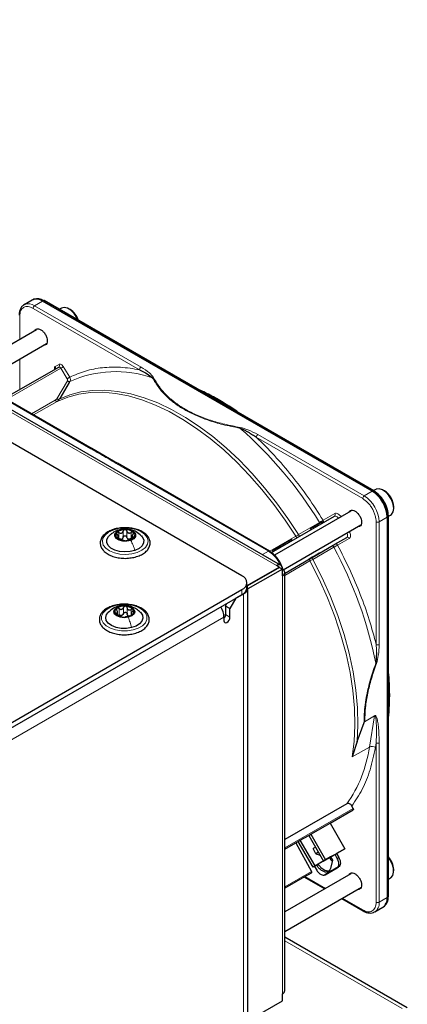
# Paper-space layout 'Blatt2' of a CAD drawing. Header units: millimetres. Extents: x 5 to 418, y 2 to 292.
# Tile 76 of 77: x 305 to 324, y 209 to 256. Entities that reach past the tile are written whole.
import ezdxf

# ---------------------------------------------------------------- set-up
doc = ezdxf.new("R2010")
doc.units = ezdxf.units.MM

psp = doc.layouts.new('Blatt2')

# ---------------------------------------------------------------- linework, layer by layer
at = {"color": 7, "linetype": 'Continuous', "lineweight": 25}
for p, q in [((315.744, 229.623), (270.206, 255.912)), ((317.57, 230.125), (282.073, 250.617)), ((305.826, 242.654), (305.45, 242.437)), ((305.913, 242.695), (305.858, 242.671)), ((321.897, 233.616), (306.326, 242.605)), ((321.975, 233.642), (306.405, 242.631)), ((305.45, 242.437), (305.467, 242.446)), ((307.22, 242.279), (307.116, 242.22)), ((307.626, 242.212), (307.57, 242.245)), ((306.04, 241.252), (302.483, 239.198)), ((303.283, 238.737), (306.516, 240.603)), ((308.662, 235.631), (301.475, 239.78)), ((304.532, 238.015), (307.087, 239.49)), ((307.586, 238.754), (307.134, 238)), ((309.865, 234.936), (308.655, 235.635)), ((317.046, 230.791), (309.858, 234.941)), ((322.069, 233.707), (321.965, 233.648)), ((322.475, 233.64), (322.419, 233.672)), ((322.914, 232.815), (322.914, 232.881)), ((317.143, 230.725), (320.114, 232.44)), ((320.889, 232.68), (317.286, 230.6)), ((322.604, 232.392), (322.604, 214.411)), ((322.663, 232.448), (322.656, 232.562)), ((322.665, 232.435), (322.769, 232.495)), ((322.665, 214.466), (322.665, 232.446)), ((317.696, 229.912), (321.365, 232.031)), ((319.094, 231.921), (318.98, 231.855)), ((319.01, 231.803), (318.98, 231.855)), ((319.188, 231.975), (319.094, 231.921)), ((319.094, 231.921), (319.124, 231.869)), ((319.291, 232.034), (319.188, 231.975)), ((319.218, 231.923), (319.188, 231.975)), ((319.559, 232.12), (319.529, 232.172)), ((309.904, 231.371), (309.904, 231.475)), ((310.552, 231.492), (310.552, 231.374)), ((318.086, 231.338), (317.988, 231.282)), ((318.116, 231.286), (318.086, 231.338)), ((320.141, 231.116), (320.694, 231.435)), ((317.32, 230.827), (317.29, 230.879)), ((317.441, 230.966), (317.411, 230.949)), ((317.441, 230.897), (317.411, 230.949)), ((317.47, 230.983), (317.441, 230.966)), ((317.471, 230.914), (317.441, 230.966)), ((317.485, 230.992), (317.469, 231.021)), ((317.52, 231.012), (317.47, 230.983)), ((317.5, 230.931), (317.47, 230.983)), ((317.767, 231.155), (317.52, 231.012)), ((317.55, 230.96), (317.52, 231.012)), ((317.917, 231.241), (317.767, 231.155)), ((317.797, 231.103), (317.767, 231.155)), ((317.988, 231.282), (317.917, 231.241)), ((317.947, 231.189), (317.917, 231.241)), ((318.018, 231.23), (317.988, 231.282)), ((319.061, 230.492), (320.053, 231.066)), ((317.168, 230.847), (317.215, 230.767)), ((317.783, 229.755), (318.961, 230.435)), ((315.993, 229.163), (317.497, 230.032)), ((317.511, 230.023), (315.999, 229.15)), ((317.653, 229.942), (316.019, 228.999)), ((317.497, 230.032), (317.37, 230.105)), ((317.497, 230.015), (317.497, 230.032)), ((317.511, 230.023), (317.653, 229.942)), ((317.653, 229.615), (317.653, 229.942)), ((317.77, 210.018), (317.77, 229.778)), ((315.978, 229.052), (315.978, 229.297)), ((316.019, 181.693), (316.019, 229.052)), ((298.009, 218.733), (315.744, 228.97)), ((298.009, 218.488), (315.744, 228.725)), ((315.461, 228.562), (315.178, 228.072)), ((315.814, 228.766), (315.461, 228.562)), ((314.966, 228.195), (315.037, 228.317)), ((315.178, 228.072), (314.966, 228.195)), ((314.966, 228.195), (314.966, 227.786)), ((309.866, 227.767), (309.866, 227.903)), ((310.506, 227.832), (310.506, 227.747)), ((314.895, 227.664), (314.895, 227.501)), ((315.178, 227.664), (315.178, 228.072)), ((322.102, 225.997), (322.065, 225.487)), ((321.182, 221.787), (321.515, 222.681)), ((321.549, 222.741), (321.536, 222.72)), ((321.182, 221.787), (320.956, 221.057)), ((320.698, 218.84), (317.77, 217.15)), ((319.91, 217.934), (320.996, 218.561)), ((320.998, 218.628), (320.939, 218.738)), ((319.005, 217.411), (319.91, 217.934)), ((319.91, 217.934), (320.598, 216.714)), ((318.9, 217.351), (319.005, 217.411)), ((319.005, 217.411), (319.692, 216.192)), ((317.77, 216.698), (318.285, 216.995)), ((318.285, 216.995), (318.395, 217.059)), ((318.285, 216.995), (319.029, 215.644)), ((318.395, 217.059), (318.5, 217.12)), ((319.107, 215.854), (318.395, 217.059)), ((318.5, 217.12), (318.9, 217.351)), ((319.2, 215.907), (318.5, 217.12)), ((318.9, 217.351), (319.6, 216.138)), ((319.22, 216.796), (319.103, 216.729)), ((319.243, 216.486), (319.103, 216.729)), ((319.36, 216.554), (319.243, 216.486)), ((319.243, 216.486), (319.443, 216.41)), ((319.6, 216.138), (320.222, 216.497)), ((319.692, 216.192), (320.598, 216.714)), ((320.222, 216.497), (319.822, 216.266)), ((320.142, 216.451), (319.936, 216.332)), ((320.142, 216.451), (320.218, 216.495)), ((320.248, 216.257), (320.142, 216.451)), ((320.598, 216.714), (320.218, 216.495)), ((320.218, 216.495), (320.323, 216.301)), ((319.936, 216.332), (319.107, 215.854)), ((319.822, 216.266), (319.2, 215.907)), ((319.692, 216.192), (319.6, 216.138)), ((319.822, 216.266), (319.822, 216.266)), ((320.027, 216.18), (319.923, 215.786)), ((319.936, 216.332), (320.027, 216.18)), ((320.889, 215.533), (317.77, 213.732)), ((318.914, 215.511), (317.77, 214.851)), ((318.914, 215.511), (319.028, 215.577)), ((319.2, 215.907), (319.107, 215.854)), ((319.165, 215.887), (319.283, 215.7)), ((319.674, 215.488), (320.24, 215.815)), ((319.747, 215.53), (319.674, 215.488)), ((320.313, 215.857), (319.747, 215.53)), ((320.24, 215.815), (320.313, 215.857)), ((322.914, 215.668), (322.914, 215.733)), ((318.694, 215.384), (319.663, 214.825)), ((322.665, 215.288), (322.769, 215.347)), ((317.77, 212.808), (321.289, 214.84)), ((321.294, 214.842), (321.365, 214.883)), ((320.463, 214.363), (321.471, 213.781)), ((321.469, 213.782), (321.471, 213.781)), ((322.021, 213.736), (322.397, 213.953)), ((322.427, 213.973), (322.475, 214.008)), ((323.557, 209.194), (317.77, 212.535)), ((316.019, 208.585), (317.653, 209.528)), ((317.653, 209.528), (317.653, 209.855))]:
    psp.add_line(p, q, dxfattribs=at)
at = {"color": 7, "linetype": 'Continuous', "lineweight": 18}
for p, q in [((317.37, 230.105), (281.873, 250.597)), ((305.95, 242.388), (306.326, 242.605)), ((306.326, 242.605), (306.378, 242.63)), ((306.378, 242.63), (321.949, 233.641)), ((310.906, 239.363), (305.88, 242.265)), ((310.977, 239.486), (305.95, 242.388)), ((305.243, 241.898), (305.243, 240.792)), ((301.425, 239.775), (308.612, 235.626)), ((305.243, 239.868), (305.243, 238.426)), ((307.184, 239.437), (304.627, 237.961)), ((306.922, 239.511), (307.107, 239.618)), ((307.492, 238.939), (307.184, 239.437)), ((307.302, 239.511), (307.61, 239.014)), ((306.994, 237.996), (307.498, 238.837)), ((307.618, 238.807), (307.586, 238.754)), ((305.806, 237.28), (306.921, 237.924)), ((307.017, 237.87), (305.9, 237.225)), ((307.134, 238), (307.114, 237.966)), ((321.45, 233.277), (316.423, 236.179)), ((321.521, 233.399), (316.494, 236.301)), ((309.808, 234.936), (316.995, 230.787)), ((321.897, 233.616), (321.521, 233.399)), ((321.949, 233.641), (321.897, 233.616)), ((319.582, 232.248), (320.135, 232.567)), ((322.604, 232.392), (322.228, 232.174)), ((322.651, 232.424), (322.604, 232.392)), ((322.645, 232.539), (322.651, 232.424)), ((322.651, 232.424), (322.651, 214.444)), ((318.416, 231.569), (319.409, 232.143)), ((319.321, 231.982), (319.291, 232.034)), ((319.444, 232.053), (319.414, 232.105)), ((322.086, 226.37), (322.086, 232.174)), ((322.228, 232.174), (322.228, 226.37)), ((309.858, 231.396), (309.858, 231.441)), ((309.877, 231.768), (309.968, 231.785)), ((309.934, 231.377), (309.934, 231.663)), ((310.129, 231.447), (310.129, 231.732)), ((310.304, 231.45), (310.304, 231.735)), ((310.506, 231.387), (310.506, 231.673)), ((310.605, 231.408), (310.605, 231.455)), ((317.055, 230.783), (318.284, 231.492)), ((320.694, 231.435), (317.77, 229.747)), ((320.815, 231.39), (320.262, 231.07)), ((317.336, 230.836), (317.306, 230.888)), ((317.394, 230.87), (317.364, 230.922)), ((320.084, 230.974), (319.091, 230.4)), ((316.995, 230.787), (316.709, 230.622)), ((317.235, 230.778), (317.205, 230.83)), ((318.959, 230.325), (317.77, 229.638)), ((317.653, 209.855), (317.653, 229.615)), ((315.744, 228.725), (315.744, 228.97)), ((315.81, 228.769), (315.814, 228.766)), ((315.814, 228.766), (315.814, 181.407)), ((309.946, 228.182), (309.995, 228.189)), ((310.148, 227.836), (310.148, 228.122)), ((310.321, 227.823), (310.321, 228.109)), ((314.895, 227.664), (298.009, 217.916)), ((309.801, 227.82), (309.801, 227.86)), ((309.936, 227.785), (309.936, 228.071)), ((310.504, 227.743), (310.504, 228.029)), ((310.542, 227.767), (310.542, 227.804)), ((314.966, 227.786), (315.178, 227.664)), ((321.536, 222.72), (322.015, 222.997)), ((321.549, 222.741), (322.016, 223.01)), ((322.015, 222.997), (321.768, 221.526)), ((322.016, 223.01), (322.015, 222.997)), ((322.086, 221.722), (322.049, 221.499)), ((322.086, 214.194), (322.086, 221.722)), ((322.228, 214.194), (322.228, 221.722)), ((321.768, 221.526), (320.956, 221.057)), ((320.998, 218.628), (317.77, 216.764)), ((320.996, 218.561), (317.77, 216.699)), ((320.248, 216.257), (320.323, 216.301)), ((317.77, 214.918), (319.029, 215.644)), ((317.77, 214.851), (319.028, 215.577)), ((318.723, 215.401), (319.692, 214.841)), ((320.492, 214.38), (321.45, 213.827)), ((322.228, 214.194), (322.604, 214.411)), ((322.604, 214.411), (322.651, 214.444)), ((323.313, 209.173), (317.77, 212.373))]:
    psp.add_line(p, q, dxfattribs=at)
at = {"color": 7, "linetype": 'Continuous', "lineweight": 25, "flags": 128}
for points in [[(307.999, 241.71), (307.941, 241.837), (307.814, 242.029), (307.661, 242.182), (307.498, 242.28), (307.343, 242.312), (307.22, 242.279)], [(322.769, 232.495), (322.807, 232.522), (322.886, 232.642), (322.914, 232.811), (322.888, 233.012), (322.812, 233.222), (322.692, 233.419), (322.544, 233.582), (322.381, 233.692), (322.223, 233.739), (322.086, 233.716), (322.069, 233.707)], [(322.665, 232.448), (322.665, 232.448), (322.665, 232.446)], [(309.968, 231.785), (310.149, 231.824), (310.342, 231.82), (310.517, 231.774), (310.649, 231.693), (310.717, 231.588), (310.71, 231.477), (310.63, 231.375), (310.489, 231.299)], [(310.691, 230.824), (310.462, 230.767), (310.213, 230.748), (309.966, 230.771), (309.74, 230.834), (309.554, 230.93), (309.422, 231.053), (309.355, 231.193), (309.359, 231.337), (309.434, 231.475), (309.474, 231.518)], [(310.489, 231.299), (310.308, 231.26), (310.115, 231.264), (309.939, 231.31), (309.807, 231.392), (309.74, 231.496), (309.746, 231.608), (309.826, 231.709), (309.968, 231.785)], [(310.996, 231.505), (311.035, 231.46), (311.101, 231.32), (311.097, 231.176), (311.022, 231.038), (310.883, 230.917), (310.691, 230.824)], [(310.376, 227.662), (310.187, 227.64), (309.997, 227.661), (309.837, 227.723), (309.729, 227.815), (309.691, 227.925), (309.728, 228.034), (309.835, 228.127), (309.995, 228.189)], [(309.995, 228.189), (310.185, 228.211), (310.374, 228.19), (310.535, 228.128), (310.643, 228.035), (310.681, 227.926), (310.644, 227.817), (310.537, 227.724), (310.376, 227.662)], [(310.525, 227.171), (310.282, 227.135), (310.032, 227.139), (309.794, 227.185), (309.588, 227.267), (309.43, 227.379), (309.334, 227.513), (309.306, 227.657), (309.35, 227.799), (309.423, 227.892)], [(310.944, 227.898), (311.038, 227.766), (311.065, 227.623), (311.021, 227.48), (310.91, 227.351), (310.74, 227.245), (310.525, 227.171)], [(314.895, 227.501), (314.906, 227.444), (314.937, 227.409), (314.982, 227.4), (315.037, 227.419), (315.091, 227.463), (315.137, 227.525), (315.167, 227.595), (315.178, 227.664)], [(319.895, 215.683), (319.813, 215.658), (319.668, 215.685), (319.515, 215.785), (319.377, 215.943), (319.346, 215.992)], [(322.769, 215.347), (322.774, 215.351), (322.867, 215.452), (322.911, 215.607), (322.902, 215.801), (322.84, 216.01), (322.733, 216.214), (322.665, 216.307)]]:
    psp.add_lwpolyline(points, dxfattribs=at)
at = {"color": 7, "linetype": 'Continuous', "lineweight": 18, "flags": 128}
for points in [[(307.184, 239.437), (307.173, 239.452), (307.161, 239.466), (307.148, 239.477), (307.135, 239.486), (307.121, 239.492), (307.109, 239.495), (307.097, 239.494), (307.087, 239.49)], [(307.114, 237.966), (307.609, 238.171), (308.135, 238.312), (308.69, 238.388), (309.27, 238.398), (309.871, 238.343), (310.491, 238.223), (311.124, 238.039), (311.767, 237.792), (312.417, 237.482), (313.07, 237.113), (313.721, 236.686), (314.366, 236.204), (315.002, 235.67), (315.626, 235.087), (316.232, 234.458), (316.817, 233.788), (317.379, 233.08), (317.913, 232.339), (318.416, 231.569)], [(318.284, 231.492), (317.782, 232.26), (317.25, 232.999), (316.69, 233.704), (316.106, 234.372), (315.502, 234.999), (314.881, 235.58), (314.247, 236.113), (313.603, 236.593), (312.954, 237.019), (312.304, 237.387), (311.656, 237.695), (311.014, 237.942), (310.383, 238.126), (309.766, 238.245), (309.166, 238.3), (308.588, 238.29), (308.035, 238.214), (307.51, 238.074), (307.017, 237.87)], [(320.303, 232.342), (320.287, 232.364), (320.263, 232.392), (320.237, 232.415), (320.21, 232.432), (320.184, 232.444), (320.158, 232.449), (320.135, 232.448), (320.114, 232.44)], [(309.66, 231.786), (309.917, 231.853), (310.195, 231.88), (310.476, 231.863), (310.739, 231.806), (310.968, 231.711), (311.147, 231.585), (311.262, 231.436), (311.308, 231.275), (311.28, 231.114), (311.18, 230.961), (311.015, 230.829), (310.797, 230.726), (310.54, 230.659), (310.261, 230.633), (309.981, 230.649), (309.717, 230.707), (309.488, 230.802), (309.31, 230.928), (309.194, 231.077), (309.149, 231.237), (309.177, 231.399), (309.277, 231.551), (309.441, 231.683), (309.66, 231.786)], [(320.694, 231.435), (320.711, 231.449), (320.724, 231.469), (320.732, 231.494), (320.735, 231.523), (320.734, 231.555), (320.727, 231.589), (320.715, 231.623), (320.703, 231.649)], [(320.956, 221.057), (321.047, 221.79), (321.083, 222.562), (321.062, 223.367), (320.984, 224.2), (320.851, 225.056), (320.663, 225.927), (320.422, 226.809), (320.129, 227.696), (319.785, 228.582), (319.394, 229.46), (318.959, 230.325)], [(319.091, 230.4), (319.531, 229.527), (319.926, 228.64), (320.272, 227.745), (320.567, 226.85), (320.809, 225.959), (320.997, 225.079), (321.129, 224.216), (321.204, 223.376), (321.222, 222.565), (321.182, 221.787)], [(309.77, 228.215), (310.042, 228.258), (310.324, 228.258), (310.597, 228.216), (310.841, 228.135), (311.041, 228.02), (311.183, 227.88), (311.256, 227.723), (311.257, 227.56), (311.185, 227.402), (311.044, 227.261), (310.845, 227.146), (310.602, 227.064), (310.329, 227.022), (310.047, 227.021), (309.775, 227.063), (309.53, 227.144), (309.331, 227.259), (309.189, 227.4), (309.115, 227.557), (309.115, 227.72), (309.187, 227.877), (309.327, 228.018), (309.526, 228.133), (309.77, 228.215)]]:
    psp.add_lwpolyline(points, dxfattribs=at)
at = {"color": 7, "linetype": 'Continuous', "lineweight": 25}
for centre, radius, start, end in [((306.034, 242.196), 0.503, 54.3824, 114.3071), ((306.082, 242.209), 0.514, 54.844, 109.1737), ((306.392, 242.606), 0.0279, 64.1059, 120.3461), ((307.097, 241.397), 0.972, 17.9984, 57.0027), ((321.069, 232.322), 1.537, 2.6055, 57.3945), ((321.108, 232.339), 1.55, 7.4229, 57.1417), ((321.959, 233.619), 0.0281, 357.4371, 55.9531), ((321.977, 232.846), 0.937, 2.1074, 57.8873), ((310.194, 231.254), 0.548, 87.8913, 131.4412), ((310.251, 231.22), 0.583, 51.9083, 93.6399), ((309.952, 231.541), 0.173, 134.1863, 231.9102), ((310.205, 231.864), 0.583, 231.9083, 273.6399), ((309.99, 231.546), 0.199, 281.5369, 297.7956), ((310.262, 231.83), 0.548, 267.8913, 311.4412), ((310.445, 231.567), 0.213, 244.9839, 260.5643), ((310.504, 231.543), 0.173, 314.1863, 51.9102), ((317.48, 229.97), 0.175, 350.786, 129.2033), ((317.591, 229.778), 0.175, 290.7834, 69.2166), ((315.62, 229.297), 0.349, 290.7834, 69.2166), ((315.578, 229.092), 0.402, 294.3747, 354.3052), ((315.709, 229.05), 0.302, 290.3079, 27.3737), ((309.916, 227.928), 0.178, 119.6383, 215.1305), ((310.176, 227.553), 0.634, 83.846, 123.2267), ((310.241, 227.693), 0.49, 42.6923, 89.7353), ((313.874, 227.626), 1.021, 2.1236, 30.9778), ((310.13, 228.157), 0.49, 222.6923, 269.7353), ((310.006, 227.98), 0.232, 276.183, 290.8897), ((310.196, 228.298), 0.634, 263.846, 303.2267), ((310.455, 227.893), 0.178, 237.4296, 254.998), ((310.455, 227.923), 0.178, 299.6383, 35.1305), ((314.656, 227.802), 0.311, 320.4485, 357.1401), ((321.947, 215.684), 0.968, 2.9061, 42.0997), ((322.128, 214.351), 0.48, 304.0564, 7.2558), ((322.139, 214.398), 0.514, 310.8243, 5.1593), ((322.637, 214.468), 0.0279, 299.6454, 355.8931), ((317.57, 210.038), 0.201, 294.3747, 354.3052)]:
    psp.add_arc(centre, radius, start, end, dxfattribs=at)
at = {"color": 7, "linetype": 'Continuous', "lineweight": 18}
for centre, radius, start, end in [((305.655, 241.971), 0.511, 54.6299, 111.5164), ((306.033, 242.258), 0.154, 122.6055, 177.3945), ((306.846, 239.457), 0.0926, 307.8335, 35.0766), ((307.032, 239.564), 0.0922, 306.3512, 35.1851), ((306.261, 241.036), 1.846, 299.9888, 304.3156), ((309.793, 234.006), 5.271, 70.957, 114.3749), ((311.06, 239.356), 0.154, 122.6055, 177.3945), ((302.931, 222.06), 19.319, 31.4621, 48.8282), ((316.577, 236.172), 0.154, 122.6055, 177.3945), ((321.604, 233.27), 0.154, 122.6055, 177.3945), ((320.693, 232.105), 1.537, 2.6055, 57.3945), ((321.963, 233.617), 0.0279, 64.1059, 120.3461), ((320.059, 232.514), 0.0922, 306.3512, 35.1851), ((322.637, 232.448), 0.0279, 299.6454, 355.8931), ((322.157, 232.311), 0.154, 242.6097, 297.3903), ((320.731, 231.351), 0.0922, 24.8163, 113.6431), ((303.111, 221.743), 19.32, 11.1727, 28.5377), ((315.656, 222.405), 6.175, 324.7369, 351.8127), ((321.887, 221.284), 0.269, 52.8719, 116.0918), ((321.741, 214.14), 0.49, 303.8713, 6.4024), ((322.157, 214.331), 0.154, 242.6097, 297.3903), ((321.501, 213.822), 0.0509, 174.5815, 232.0182)]:
    psp.add_arc(centre, radius, start, end, dxfattribs=at)
at = {"color": 7, "linetype": 'Continuous', "lineweight": 25}
for points, knots in [([(305.473, 242.443), (305.443, 242.428), (305.369, 242.39), (305.286, 242.278), (305.232, 242.133), (305.211, 242.016), (305.215, 241.948), (305.216, 241.938)], [0, 0, 0, 0, 0.178353, 0.449155, 0.712576, 0.95398, 1, 1, 1, 1]), ([(305.965, 241.209), (305.983, 241.235), (306.02, 241.29), (306.121, 241.309), (306.201, 241.274), (306.24, 241.257)], [0, 0, 0, 0, 0.314168, 0.657084, 1, 1, 1, 1]), ([(306.24, 241.257), (306.28, 241.229), (306.36, 241.172), (306.461, 241.033), (306.528, 240.878), (306.552, 240.725), (306.528, 240.602), (306.464, 240.523), (306.397, 240.518), (306.365, 240.516)], [0, 0, 0, 0, 0.1445731, 0.2891463, 0.4337194, 0.5782925, 0.7228657, 0.8674388, 1, 1, 1, 1]), ([(306.912, 239.393), (306.912, 239.393), (306.912, 239.392), (306.906, 239.385), (306.903, 239.384), (306.902, 239.384)], [0, 0, 0, 0, 0.337931, 0.908636, 1, 1, 1, 1]), ([(310.906, 239.363), (311.031, 239.303), (311.26, 239.193), (311.434, 239.052), (311.513, 238.989)], [0, 0, 0, 0, 0.546487, 1, 1, 1, 1]), ([(315.636, 237.301), (315.45, 237.431), (315.064, 237.701), (314.472, 238.044), (314.019, 238.284), (313.771, 238.386), (313.724, 238.405)], [0, 0, 0, 0, 0.2925589, 0.6089959, 0.9255328, 1, 1, 1, 1]), ([(307.017, 237.87), (307.035, 237.882), (307.074, 237.908), (307.1, 237.946), (307.114, 237.966)], [0, 0, 0, 0, 0.495823, 1, 1, 1, 1]), ([(315.648, 236.601), (315.687, 236.587), (315.765, 236.559), (315.889, 236.5), (316.017, 236.431), (316.141, 236.36), (316.276, 236.278), (316.366, 236.217), (316.423, 236.179)], [0, 0, 0, 0, 0.131707, 0.266427, 0.45503, 0.620819, 0.756483, 1, 1, 1, 1]), ([(322.464, 233.127), (322.419, 233.199), (322.355, 233.299), (322.245, 233.426), (322.148, 233.521), (322.052, 233.598), (321.993, 233.629), (321.975, 233.639)], [0, 0, 0, 0, 0.3320553, 0.4650309, 0.6820186, 0.9011252, 1, 1, 1, 1]), ([(321.987, 233.615), (322.07, 233.556), (322.198, 233.467), (322.352, 233.283), (322.458, 233.124), (322.543, 232.952), (322.614, 232.763), (322.626, 232.642), (322.632, 232.575)], [0, 0, 0, 0, 0.260513, 0.400752, 0.543967, 0.687182, 0.82742, 1, 1, 1, 1]), ([(320.814, 232.636), (320.832, 232.663), (320.869, 232.718), (320.971, 232.737), (321.05, 232.702), (321.089, 232.685)], [0, 0, 0, 0, 0.314168, 0.657084, 1, 1, 1, 1]), ([(322.656, 232.562), (322.656, 232.572), (322.654, 232.629), (322.628, 232.733), (322.585, 232.876), (322.53, 233.007), (322.483, 233.091), (322.464, 233.127)], [0, 0, 0, 0, 0.057456, 0.318799, 0.541248, 0.806265, 1, 1, 1, 1]), ([(321.089, 232.685), (321.129, 232.656), (321.209, 232.6), (321.31, 232.46), (321.378, 232.305), (321.401, 232.153), (321.377, 232.03), (321.313, 231.95), (321.246, 231.946), (321.214, 231.944)], [0, 0, 0, 0, 0.144573, 0.289146, 0.433719, 0.578293, 0.722866, 0.867439, 1, 1, 1, 1]), ([(309.654, 231.803), (309.604, 231.787), (309.472, 231.743), (309.3, 231.635), (309.149, 231.489), (309.059, 231.318), (309.038, 231.139), (309.085, 230.969), (309.164, 230.849), (309.226, 230.789), (309.242, 230.773)], [0, 0, 0, 0, 0.092156, 0.240541, 0.390001, 0.537835, 0.679671, 0.816266, 0.952757, 1, 1, 1, 1]), ([(310.329, 230.455), (310.411, 230.462), (310.584, 230.476), (310.829, 230.543), (311.052, 230.643), (311.231, 230.776), (311.356, 230.935), (311.416, 231.111), (311.405, 231.289), (311.332, 231.452), (311.204, 231.597), (311.026, 231.72), (310.802, 231.816), (310.547, 231.878), (310.275, 231.904), (310.002, 231.89), (309.789, 231.855), (309.683, 231.815), (309.654, 231.803)], [0, 0, 0, 0, 0.0600192, 0.126308, 0.1929691, 0.2601528, 0.3274784, 0.3931551, 0.4558099, 0.5171581, 0.5795437, 0.6443265, 0.7104746, 0.7767352, 0.8428468, 0.9089171, 0.975106, 1, 1, 1, 1]), ([(310.316, 231.82), (310.291, 231.825), (310.203, 231.841), (310.049, 231.822), (309.933, 231.789), (309.874, 231.772)], [0, 0, 0, 0, 0.172328, 0.584995, 1, 1, 1, 1]), ([(310.214, 231.802), (310.204, 231.801), (310.183, 231.798), (310.156, 231.782), (310.137, 231.76), (310.132, 231.741), (310.129, 231.732)], [0, 0, 0, 0, 0.250033, 0.499632, 0.749228, 1, 1, 1, 1]), ([(310.304, 231.735), (310.301, 231.744), (310.294, 231.762), (310.274, 231.784), (310.246, 231.799), (310.225, 231.801), (310.214, 231.802)], [0, 0, 0, 0, 0.249815, 0.499908, 0.75012, 1, 1, 1, 1]), ([(310.997, 231.504), (310.916, 231.573), (310.78, 231.691), (310.563, 231.79), (310.437, 231.804), (310.384, 231.81)], [0, 0, 0, 0, 0.456346, 0.770031, 1, 1, 1, 1]), ([(319.414, 232.105), (319.394, 232.094), (319.357, 232.072), (319.313, 232.047), (319.291, 232.034)], [0, 0, 0, 0, 0.520139, 1, 1, 1, 1]), ([(319.529, 232.172), (319.528, 232.171), (319.526, 232.17), (319.502, 232.156), (319.465, 232.135), (319.432, 232.115), (319.414, 232.105)], [0, 0, 0, 0, 0.2389, 0.474476, 0.723416, 1, 1, 1, 1]), ([(309.876, 231.773), (309.845, 231.761), (309.779, 231.735), (309.675, 231.678), (309.566, 231.604), (309.5, 231.542), (309.466, 231.51)], [0, 0, 0, 0, 0.215439, 0.451477, 0.711857, 1, 1, 1, 1]), ([(309.832, 231.665), (309.828, 231.659), (309.82, 231.647), (309.821, 231.622), (309.832, 231.597), (309.845, 231.581), (309.851, 231.574)], [0, 0, 0, 0, 0.249857, 0.499466, 0.749011, 1, 1, 1, 1]), ([(309.934, 231.663), (309.925, 231.667), (309.906, 231.677), (309.877, 231.682), (309.85, 231.679), (309.838, 231.67), (309.832, 231.665)], [0, 0, 0, 0, 0.249807, 0.500055, 0.750309, 1, 1, 1, 1]), ([(309.858, 231.441), (309.852, 231.441), (309.84, 231.44), (309.832, 231.433), (309.832, 231.421), (309.841, 231.41), (309.846, 231.405)], [0, 0, 0, 0, 0.249852, 0.499902, 0.750115, 1, 1, 1, 1]), ([(309.846, 231.405), (309.852, 231.4), (309.865, 231.39), (309.893, 231.375), (309.923, 231.363), (309.941, 231.358), (309.951, 231.355)], [0, 0, 0, 0, 0.249991, 0.499611, 0.749127, 1, 1, 1, 1]), ([(309.858, 231.441), (309.871, 231.443), (309.891, 231.444), (309.903, 231.459), (309.906, 231.476), (309.901, 231.498), (309.886, 231.531), (309.865, 231.557), (309.851, 231.574)], [0, 0, 0, 0, 0.249201, 0.3743378, 0.4989316, 0.6240084, 0.74976, 1, 1, 1, 1]), ([(309.934, 231.663), (309.954, 231.653), (309.985, 231.638), (310.027, 231.635), (310.058, 231.64), (310.085, 231.655), (310.114, 231.684), (310.123, 231.713), (310.129, 231.732)], [0, 0, 0, 0, 0.249168, 0.374303, 0.498903, 0.623987, 0.749746, 1, 1, 1, 1]), ([(310.029, 231.35), (310.013, 231.351), (309.98, 231.353), (309.95, 231.369), (309.934, 231.377)], [0, 0, 0, 0, 0.498459, 1, 1, 1, 1]), ([(310.152, 231.293), (310.145, 231.296), (310.134, 231.3), (310.103, 231.309), (310.076, 231.318), (310.044, 231.328), (310.001, 231.342), (309.971, 231.35), (309.951, 231.355)], [0, 0, 0, 0, 0.249199, 0.374336, 0.49893, 0.624007, 0.749759, 1, 1, 1, 1]), ([(310.129, 231.447), (310.125, 231.431), (310.116, 231.401), (310.094, 231.38), (310.083, 231.369)], [0, 0, 0, 0, 0.50155, 1, 1, 1, 1]), ([(310.129, 231.447), (310.132, 231.456), (310.137, 231.474), (310.156, 231.496), (310.183, 231.512), (310.214, 231.518), (310.246, 231.513), (310.273, 231.498), (310.294, 231.477), (310.301, 231.459), (310.304, 231.45)], [0, 0, 0, 0, 0.125193, 0.249438, 0.374279, 0.499024, 0.623869, 0.749369, 0.87443, 1, 1, 1, 1]), ([(310.304, 231.735), (310.311, 231.716), (310.322, 231.688), (310.353, 231.66), (310.381, 231.646), (310.412, 231.642), (310.456, 231.646), (310.486, 231.662), (310.506, 231.673)], [0, 0, 0, 0, 0.249199, 0.374336, 0.49893, 0.624007, 0.749759, 1, 1, 1, 1]), ([(310.356, 231.374), (310.344, 231.384), (310.319, 231.405), (310.309, 231.435), (310.304, 231.45)], [0, 0, 0, 0, 0.498457, 1, 1, 1, 1]), ([(310.522, 231.366), (310.502, 231.359), (310.472, 231.35), (310.429, 231.335), (310.398, 231.324), (310.372, 231.314), (310.343, 231.304), (310.334, 231.299), (310.327, 231.296)], [0, 0, 0, 0, 0.249168, 0.374303, 0.498903, 0.623987, 0.749746, 1, 1, 1, 1]), ([(310.506, 231.387), (310.491, 231.378), (310.46, 231.361), (310.427, 231.358), (310.411, 231.357)], [0, 0, 0, 0, 0.501552, 1, 1, 1, 1]), ([(310.611, 231.679), (310.604, 231.683), (310.591, 231.692), (310.563, 231.694), (310.534, 231.688), (310.515, 231.678), (310.506, 231.673)], [0, 0, 0, 0, 0.249991, 0.499611, 0.749127, 1, 1, 1, 1]), ([(310.506, 231.387), (310.515, 231.392), (310.53, 231.401), (310.546, 231.404), (310.552, 231.405)], [0, 0, 0, 0, 0.61582, 1, 1, 1, 1]), ([(310.522, 231.366), (310.532, 231.369), (310.55, 231.374), (310.58, 231.387), (310.607, 231.403), (310.619, 231.414), (310.625, 231.419)], [0, 0, 0, 0, 0.249807, 0.500055, 0.750309, 1, 1, 1, 1]), ([(310.598, 231.587), (310.585, 231.57), (310.566, 231.544), (310.554, 231.51), (310.551, 231.488), (310.556, 231.471), (310.57, 231.456), (310.591, 231.455), (310.605, 231.455)], [0, 0, 0, 0, 0.249201, 0.374338, 0.498932, 0.624008, 0.74976, 1, 1, 1, 1]), ([(310.598, 231.587), (310.604, 231.595), (310.616, 231.611), (310.625, 231.637), (310.625, 231.661), (310.615, 231.673), (310.611, 231.679)], [0, 0, 0, 0, 0.249852, 0.499902, 0.750115, 1, 1, 1, 1]), ([(310.625, 231.419), (310.629, 231.424), (310.637, 231.435), (310.635, 231.447), (310.625, 231.454), (310.612, 231.455), (310.605, 231.455)], [0, 0, 0, 0, 0.249857, 0.499466, 0.749011, 1, 1, 1, 1]), ([(310.152, 231.293), (310.156, 231.292), (310.162, 231.289), (310.183, 231.285), (310.21, 231.283), (310.231, 231.282), (310.242, 231.282)], [0, 0, 0, 0, 0.249815, 0.499908, 0.75012, 1, 1, 1, 1]), ([(310.242, 231.282), (310.253, 231.283), (310.274, 231.284), (310.3, 231.287), (310.319, 231.292), (310.325, 231.295), (310.327, 231.296)], [0, 0, 0, 0, 0.250033, 0.499632, 0.749228, 1, 1, 1, 1]), ([(317.304, 230.887), (317.294, 230.881), (317.276, 230.871), (317.248, 230.855), (317.224, 230.841), (317.212, 230.834), (317.205, 230.83)], [0, 0, 0, 0, 0.257013, 0.493304, 0.733189, 1, 1, 1, 1]), ([(317.306, 230.888), (317.3, 230.885), (317.292, 230.88), (317.289, 230.878), (317.289, 230.878), (317.29, 230.879)], [0, 0, 0, 0, 0.520179, 0.760732, 1, 1, 1, 1]), ([(317.364, 230.922), (317.358, 230.918), (317.347, 230.912), (317.331, 230.903), (317.317, 230.894), (317.31, 230.89), (317.306, 230.888)], [0, 0, 0, 0, 0.2551268, 0.4980179, 0.7419398, 1, 1, 1, 1]), ([(317.439, 230.965), (317.427, 230.958), (317.404, 230.945), (317.377, 230.929), (317.364, 230.922)], [0, 0, 0, 0, 0.530715, 1, 1, 1, 1]), ([(320.053, 231.066), (320.062, 231.07), (320.078, 231.08), (320.103, 231.094), (320.125, 231.107), (320.136, 231.113), (320.141, 231.116)], [0, 0, 0, 0, 0.248974, 0.501635, 0.750749, 1, 1, 1, 1]), ([(309.242, 230.773), (309.271, 230.749), (309.353, 230.678), (309.526, 230.583), (309.766, 230.5), (310.03, 230.457), (310.223, 230.443), (310.321, 230.454), (310.329, 230.455)], [0, 0, 0, 0, 0.115799, 0.331325, 0.54796, 0.764224, 0.980104, 1, 1, 1, 1]), ([(317.532, 230.28), (317.486, 230.351), (317.423, 230.452), (317.312, 230.579), (317.214, 230.674), (317.119, 230.75), (317.061, 230.78), (317.045, 230.789)], [0, 0, 0, 0, 0.335682, 0.470248, 0.690009, 0.912205, 1, 1, 1, 1]), ([(317.205, 230.83), (317.198, 230.826), (317.188, 230.82), (317.184, 230.818), (317.186, 230.819), (317.187, 230.819)], [0, 0, 0, 0, 0.511036, 0.753379, 1, 1, 1, 1]), ([(318.961, 230.435), (318.977, 230.444), (319.007, 230.462), (319.043, 230.482), (319.061, 230.492)], [0, 0, 0, 0, 0.5, 1, 1, 1, 1]), ([(317.685, 229.917), (317.674, 229.955), (317.647, 230.045), (317.594, 230.168), (317.549, 230.249), (317.532, 230.28)], [0, 0, 0, 0, 0.306465, 0.735008, 1, 1, 1, 1]), ([(309.772, 228.232), (309.722, 228.221), (309.586, 228.192), (309.393, 228.105), (309.205, 227.978), (309.077, 227.827), (309.006, 227.66), (309.001, 227.487), (309.046, 227.352), (309.094, 227.28), (309.108, 227.259)], [0, 0, 0, 0, 0.085561, 0.233747, 0.383071, 0.533028, 0.665282, 0.805908, 0.942729, 1, 1, 1, 1]), ([(309.944, 228.189), (309.901, 228.177), (309.812, 228.152), (309.622, 228.065), (309.501, 227.96), (309.418, 227.888)], [0, 0, 0, 0, 0.226332, 0.473835, 1, 1, 1, 1]), ([(310.107, 226.838), (310.187, 226.837), (310.358, 226.834), (310.614, 226.876), (310.859, 226.953), (311.069, 227.064), (311.233, 227.205), (311.339, 227.371), (311.377, 227.549), (311.346, 227.723), (311.256, 227.881), (311.113, 228.02), (310.919, 228.136), (310.685, 228.222), (310.423, 228.274), (310.149, 228.286), (309.926, 228.272), (309.808, 228.241), (309.772, 228.232)], [0, 0, 0, 0, 0.057677, 0.123796, 0.190144, 0.256923, 0.324222, 0.391248, 0.45599, 0.517933, 0.579253, 0.642336, 0.707659, 0.773922, 0.840104, 0.906153, 0.972213, 1, 1, 1, 1]), ([(309.828, 228.083), (309.823, 228.077), (309.812, 228.066), (309.808, 228.042), (309.814, 228.016), (309.825, 227.999), (309.83, 227.991)], [0, 0, 0, 0, 0.249857, 0.499466, 0.749011, 1, 1, 1, 1]), ([(309.936, 228.071), (309.927, 228.077), (309.909, 228.088), (309.879, 228.096), (309.85, 228.095), (309.835, 228.087), (309.828, 228.083)], [0, 0, 0, 0, 0.249807, 0.500055, 0.750309, 1, 1, 1, 1]), ([(309.936, 228.071), (309.956, 228.059), (309.985, 228.042), (310.029, 228.035), (310.061, 228.037), (310.091, 228.049), (310.125, 228.075), (310.139, 228.103), (310.148, 228.122)], [0, 0, 0, 0, 0.2491679, 0.3743031, 0.4989033, 0.6239875, 0.7497462, 1, 1, 1, 1]), ([(310.95, 227.892), (310.888, 227.947), (310.782, 228.042), (310.576, 228.15), (310.371, 228.208), (310.139, 228.223), (310.01, 228.201), (309.944, 228.189)], [0, 0, 0, 0, 0.2264184, 0.3843064, 0.624808, 0.8107623, 1, 1, 1, 1]), ([(310.243, 228.183), (310.233, 228.183), (310.212, 228.182), (310.183, 228.169), (310.16, 228.148), (310.152, 228.131), (310.148, 228.122)], [0, 0, 0, 0, 0.250033, 0.4996315, 0.7492277, 1, 1, 1, 1]), ([(310.321, 228.109), (310.32, 228.118), (310.316, 228.137), (310.299, 228.16), (310.274, 228.178), (310.254, 228.181), (310.243, 228.183)], [0, 0, 0, 0, 0.249815, 0.499908, 0.75012, 1, 1, 1, 1]), ([(310.321, 228.109), (310.326, 228.089), (310.332, 228.06), (310.357, 228.03), (310.382, 228.013), (310.411, 228.006), (310.452, 228.007), (310.483, 228.02), (310.504, 228.029)], [0, 0, 0, 0, 0.249199, 0.374336, 0.49893, 0.624007, 0.749759, 1, 1, 1, 1]), ([(309.801, 227.86), (309.794, 227.86), (309.779, 227.86), (309.766, 227.854), (309.761, 227.842), (309.767, 227.831), (309.77, 227.825)], [0, 0, 0, 0, 0.249852, 0.499902, 0.750115, 1, 1, 1, 1]), ([(309.77, 227.825), (309.776, 227.82), (309.786, 227.808), (309.811, 227.791), (309.84, 227.777), (309.859, 227.77), (309.868, 227.766)], [0, 0, 0, 0, 0.249991, 0.499611, 0.749127, 1, 1, 1, 1]), ([(309.801, 227.86), (309.816, 227.859), (309.839, 227.859), (309.857, 227.873), (309.866, 227.889), (309.866, 227.911), (309.858, 227.946), (309.841, 227.973), (309.83, 227.991)], [0, 0, 0, 0, 0.249201, 0.374338, 0.498932, 0.624008, 0.74976, 1, 1, 1, 1]), ([(310.05, 227.686), (310.046, 227.689), (310.04, 227.695), (310.014, 227.706), (309.99, 227.717), (309.961, 227.73), (309.919, 227.748), (309.889, 227.759), (309.868, 227.766)], [0, 0, 0, 0, 0.249199, 0.374336, 0.49893, 0.624007, 0.749759, 1, 1, 1, 1]), ([(310.031, 227.75), (310.014, 227.752), (309.98, 227.757), (309.951, 227.776), (309.936, 227.785)], [0, 0, 0, 0, 0.498459, 1, 1, 1, 1]), ([(310.05, 227.686), (310.052, 227.684), (310.056, 227.681), (310.073, 227.676), (310.097, 227.671), (310.118, 227.669), (310.128, 227.668)], [0, 0, 0, 0, 0.249815, 0.499908, 0.75012, 1, 1, 1, 1]), ([(310.148, 227.836), (310.141, 227.822), (310.128, 227.792), (310.102, 227.773), (310.089, 227.764)], [0, 0, 0, 0, 0.50155, 1, 1, 1, 1]), ([(310.128, 227.668), (310.139, 227.667), (310.16, 227.666), (310.189, 227.667), (310.211, 227.67), (310.22, 227.672), (310.224, 227.673)], [0, 0, 0, 0, 0.250033, 0.499632, 0.749228, 1, 1, 1, 1]), ([(310.148, 227.836), (310.152, 227.845), (310.16, 227.862), (310.183, 227.883), (310.211, 227.896), (310.243, 227.899), (310.274, 227.891), (310.299, 227.874), (310.316, 227.851), (310.32, 227.832), (310.321, 227.823)], [0, 0, 0, 0, 0.125193, 0.249438, 0.374279, 0.499024, 0.623869, 0.749369, 0.87443, 1, 1, 1, 1]), ([(310.435, 227.724), (310.416, 227.719), (310.387, 227.713), (310.343, 227.701), (310.31, 227.693), (310.281, 227.686), (310.247, 227.679), (310.233, 227.675), (310.224, 227.673)], [0, 0, 0, 0, 0.249168, 0.374303, 0.498903, 0.623987, 0.749746, 1, 1, 1, 1]), ([(310.36, 227.744), (310.35, 227.755), (310.329, 227.777), (310.324, 227.808), (310.321, 227.823)], [0, 0, 0, 0, 0.498457, 1, 1, 1, 1]), ([(310.435, 227.724), (310.444, 227.726), (310.462, 227.73), (310.492, 227.74), (310.522, 227.753), (310.536, 227.763), (310.543, 227.768)], [0, 0, 0, 0, 0.249807, 0.500055, 0.750309, 1, 1, 1, 1]), ([(310.601, 228.025), (310.596, 228.03), (310.586, 228.04), (310.56, 228.045), (310.532, 228.041), (310.513, 228.033), (310.504, 228.029)], [0, 0, 0, 0, 0.2499907, 0.4996106, 0.7491271, 1, 1, 1, 1]), ([(310.571, 227.935), (310.556, 227.919), (310.533, 227.895), (310.514, 227.863), (310.506, 227.841), (310.506, 227.825), (310.513, 227.809), (310.53, 227.806), (310.542, 227.804)], [0, 0, 0, 0, 0.249201, 0.374338, 0.498932, 0.624008, 0.74976, 1, 1, 1, 1]), ([(310.543, 227.768), (310.549, 227.773), (310.56, 227.782), (310.563, 227.794), (310.558, 227.802), (310.547, 227.804), (310.542, 227.804)], [0, 0, 0, 0, 0.249857, 0.499466, 0.749011, 1, 1, 1, 1]), ([(310.571, 227.935), (310.578, 227.943), (310.592, 227.958), (310.606, 227.982), (310.61, 228.007), (310.604, 228.019), (310.601, 228.025)], [0, 0, 0, 0, 0.249852, 0.499902, 0.750115, 1, 1, 1, 1]), ([(309.108, 227.259), (309.13, 227.231), (309.194, 227.153), (309.34, 227.041), (309.553, 226.937), (309.802, 226.869), (309.993, 226.836), (310.095, 226.838), (310.107, 226.838)], [0, 0, 0, 0, 0.116196, 0.327348, 0.541899, 0.757588, 0.9728, 1, 1, 1, 1]), ([(322.665, 222.895), (322.685, 223.096), (322.725, 223.518), (322.727, 224.196), (322.708, 224.731), (322.672, 225.04), (322.665, 225.101)], [0, 0, 0, 0, 0.288167, 0.604731, 0.921312, 1, 1, 1, 1]), ([(321.515, 222.681), (321.518, 222.688), (321.524, 222.702), (321.532, 222.715), (321.536, 222.72)], [0, 0, 0, 0, 0.571552, 1, 1, 1, 1]), ([(320.939, 218.738), (320.923, 218.762), (320.892, 218.808), (320.826, 218.85), (320.757, 218.864), (320.718, 218.848), (320.698, 218.84)], [0, 0, 0, 0, 0.2674714, 0.517881, 0.7633389, 1, 1, 1, 1]), ([(319.881, 216.3), (319.89, 216.283), (319.923, 216.215), (319.975, 216.165), (320.014, 216.128)], [0, 0, 0, 0, 0.263002, 1, 1, 1, 1]), ([(320.24, 215.815), (320.253, 215.824), (320.279, 215.843), (320.311, 215.898), (320.329, 215.986), (320.315, 216.092), (320.285, 216.185), (320.261, 216.233), (320.248, 216.257)], [0, 0, 0, 0, 0.135276, 0.269053, 0.499996, 0.73094, 0.864645, 1, 1, 1, 1]), ([(319.543, 215.668), (319.512, 215.688), (319.451, 215.727), (319.366, 215.814), (319.304, 215.889), (319.277, 215.937), (319.271, 215.948)], [0, 0, 0, 0, 0.302999, 0.606945, 0.908508, 1, 1, 1, 1]), ([(319.283, 215.7), (319.298, 215.677), (319.329, 215.632), (319.395, 215.561), (319.481, 215.496), (319.567, 215.468), (319.631, 215.469), (319.66, 215.482), (319.674, 215.488)], [0, 0, 0, 0, 0.135278, 0.269056, 0.500001, 0.730943, 0.864646, 1, 1, 1, 1]), ([(319.923, 215.786), (319.908, 215.748), (319.879, 215.672), (319.787, 215.616), (319.672, 215.609), (319.586, 215.648), (319.543, 215.668)], [0, 0, 0, 0, 0.250261, 0.499984, 0.749713, 1, 1, 1, 1]), ([(320.814, 215.489), (320.832, 215.515), (320.869, 215.571), (320.971, 215.59), (321.05, 215.555), (321.089, 215.537)], [0, 0, 0, 0, 0.314168, 0.657084, 1, 1, 1, 1]), ([(321.089, 215.537), (321.129, 215.509), (321.209, 215.453), (321.31, 215.313), (321.378, 215.158), (321.401, 215.006), (321.377, 214.883), (321.313, 214.803), (321.246, 214.798), (321.214, 214.796)], [0, 0, 0, 0, 0.1445731, 0.2891463, 0.4337194, 0.5782925, 0.7228657, 0.8674388, 1, 1, 1, 1]), ([(321.471, 213.784), (321.498, 213.768), (321.569, 213.727), (321.688, 213.689), (321.824, 213.676), (321.937, 213.69), (321.992, 213.726), (322.01, 213.738)], [0, 0, 0, 0, 0.143792, 0.380812, 0.625008, 0.880873, 1, 1, 1, 1])]:
    psp.add_open_spline(points, degree=3, knots=knots, dxfattribs=at)
at = {"color": 7, "linetype": 'Continuous', "lineweight": 18}
for points, knots in [([(305.88, 242.265), (305.799, 242.302), (305.676, 242.358), (305.528, 242.352), (305.426, 242.316), (305.344, 242.245), (305.265, 242.12), (305.252, 241.985), (305.243, 241.898)], [0, 0, 0, 0, 0.239457, 0.368361, 0.5, 0.631639, 0.760543, 1, 1, 1, 1]), ([(306.886, 239.389), (306.883, 239.401), (306.877, 239.436), (306.889, 239.482), (306.912, 239.501), (306.922, 239.511)], [0, 0, 0, 0, 0.205862, 0.617587, 1, 1, 1, 1]), ([(307.107, 239.618), (307.121, 239.622), (307.149, 239.632), (307.204, 239.614), (307.259, 239.572), (307.288, 239.531), (307.302, 239.511)], [0, 0, 0, 0, 0.240773, 0.5, 0.759227, 1, 1, 1, 1]), ([(307.61, 239.014), (307.851, 239.119), (308.334, 239.331), (309.144, 239.478), (309.999, 239.508), (310.605, 239.411), (310.906, 239.363)], [0, 0, 0, 0, 0.249257, 0.5, 0.750743, 1, 1, 1, 1]), ([(311.557, 239.006), (311.499, 239.077), (311.353, 239.255), (311.118, 239.399), (310.977, 239.486)], [0, 0, 0, 0, 0.39819, 1, 1, 1, 1]), ([(307.498, 238.837), (307.501, 238.845), (307.508, 238.859), (307.51, 238.886), (307.505, 238.914), (307.496, 238.931), (307.492, 238.939)], [0, 0, 0, 0, 0.247321, 0.497654, 0.748719, 1, 1, 1, 1]), ([(307.618, 238.807), (307.624, 238.82), (307.638, 238.847), (307.644, 238.898), (307.638, 238.956), (307.619, 238.994), (307.61, 239.014)], [0, 0, 0, 0, 0.2169238, 0.4559172, 0.7169533, 1, 1, 1, 1]), ([(311.513, 238.989), (311.52, 238.992), (311.534, 239), (311.549, 239.004), (311.557, 239.006)], [0, 0, 0, 0, 0.483164, 1, 1, 1, 1]), ([(311.513, 238.989), (311.606, 238.832), (311.783, 238.534), (312.142, 238.129), (312.55, 237.778), (313.018, 237.47), (313.551, 237.201), (314.159, 236.965), (314.861, 236.758), (315.377, 236.655), (315.648, 236.601)], [0, 0, 0, 0, 0.1410377, 0.2683475, 0.3855262, 0.5002837, 0.6150981, 0.7323438, 0.8593359, 1, 1, 1, 1]), ([(315.662, 236.636), (315.415, 236.684), (314.935, 236.777), (314.252, 236.97), (313.619, 237.207), (313.043, 237.494), (312.546, 237.826), (312.136, 238.191), (311.801, 238.586), (311.64, 238.863), (311.557, 239.006)], [0, 0, 0, 0, 0.12858, 0.250087, 0.37511, 0.500001, 0.624892, 0.749914, 0.87141, 1, 1, 1, 1]), ([(315.648, 236.601), (315.651, 236.608), (315.655, 236.622), (315.66, 236.631), (315.662, 236.636)], [0, 0, 0, 0, 0.499999, 1, 1, 1, 1]), ([(316.494, 236.301), (316.344, 236.382), (316.094, 236.518), (315.785, 236.602), (315.662, 236.636)], [0, 0, 0, 0, 0.600655, 1, 1, 1, 1]), ([(316.423, 236.179), (316.711, 235.893), (317.287, 235.32), (318.104, 234.358), (318.88, 233.337), (319.348, 232.611), (319.582, 232.248)], [0, 0, 0, 0, 0.2493274, 0.5, 0.7506726, 1, 1, 1, 1]), ([(308.612, 235.626), (308.621, 235.63), (308.639, 235.638), (308.657, 235.637), (308.662, 235.631), (308.662, 235.631)], [0, 0, 0, 0, 0.499615, 0.99923, 1, 1, 1, 1]), ([(308.612, 235.626), (308.743, 235.551), (308.943, 235.436), (309.211, 235.281), (309.479, 235.127), (309.678, 235.011), (309.808, 234.936)], [0, 0, 0, 0, 0.327983, 0.500008, 0.672268, 1, 1, 1, 1]), ([(309.858, 234.941), (309.851, 234.943), (309.836, 234.949), (309.818, 234.94), (309.808, 234.936)], [0, 0, 0, 0, 0.498802, 1, 1, 1, 1]), ([(322.086, 232.174), (322.078, 232.272), (322.065, 232.422), (321.985, 232.638), (321.903, 232.804), (321.801, 232.957), (321.653, 233.134), (321.53, 233.221), (321.45, 233.277)], [0, 0, 0, 0, 0.239457, 0.368361, 0.5, 0.631639, 0.760543, 1, 1, 1, 1]), ([(320.135, 232.567), (320.155, 232.575), (320.197, 232.59), (320.279, 232.562), (320.362, 232.499), (320.406, 232.438), (320.427, 232.408)], [0, 0, 0, 0, 0.240773, 0.5, 0.759227, 1, 1, 1, 1]), ([(319.582, 232.248), (319.57, 232.241), (319.547, 232.226), (319.501, 232.198), (319.454, 232.169), (319.424, 232.151), (319.409, 232.143)], [0, 0, 0, 0, 0.280057, 0.540096, 0.780086, 1, 1, 1, 1]), ([(318.416, 231.569), (318.393, 231.556), (318.346, 231.528), (318.305, 231.504), (318.284, 231.492)], [0, 0, 0, 0, 0.500009, 1, 1, 1, 1]), ([(318.284, 231.492), (318.292, 231.482), (318.306, 231.462), (318.333, 231.442), (318.36, 231.432), (318.374, 231.437), (318.381, 231.44)], [0, 0, 0, 0, 0.249998, 0.499998, 0.749999, 1, 1, 1, 1]), ([(320.822, 231.722), (320.838, 231.689), (320.869, 231.62), (320.882, 231.518), (320.865, 231.433), (320.831, 231.404), (320.815, 231.39)], [0, 0, 0, 0, 0.240773, 0.5, 0.759227, 1, 1, 1, 1]), ([(320.084, 230.974), (320.099, 230.982), (320.129, 230.999), (320.177, 231.025), (320.225, 231.051), (320.249, 231.064), (320.262, 231.07)], [0, 0, 0, 0, 0.219499, 0.459352, 0.719529, 1, 1, 1, 1]), ([(320.262, 231.07), (320.459, 230.687), (320.854, 229.918), (321.35, 228.736), (321.775, 227.547), (321.983, 226.761), (322.086, 226.37)], [0, 0, 0, 0, 0.249327, 0.5, 0.750673, 1, 1, 1, 1]), ([(316.995, 230.787), (317.004, 230.791), (317.023, 230.798), (317.041, 230.797), (317.046, 230.791), (317.046, 230.79)], [0, 0, 0, 0, 0.483167, 0.966335, 1, 1, 1, 1]), ([(317.548, 230.138), (317.531, 230.178), (317.467, 230.338), (317.269, 230.589), (317.087, 230.721), (316.995, 230.787)], [0, 0, 0, 0, 0.146513, 0.573257, 1, 1, 1, 1]), ([(318.961, 230.435), (318.956, 230.43), (318.944, 230.42), (318.939, 230.392), (318.943, 230.359), (318.953, 230.336), (318.959, 230.325)], [0, 0, 0, 0, 0.2499978, 0.4999985, 0.7499993, 1, 1, 1, 1]), ([(318.959, 230.325), (318.979, 230.336), (319.02, 230.36), (319.068, 230.387), (319.091, 230.4)], [0, 0, 0, 0, 0.4999909, 1, 1, 1, 1]), ([(322.086, 226.37), (322.091, 226.308), (322.098, 226.206), (322.101, 226.088), (322.102, 226.025), (322.102, 226.005), (322.102, 225.997)], [0, 0, 0, 0, 0.499633, 0.837034, 0.940275, 1, 1, 1, 1]), ([(322.228, 226.37), (322.223, 226.199), (322.215, 225.914), (322.134, 225.605), (322.102, 225.482)], [0, 0, 0, 0, 0.601803, 1, 1, 1, 1]), ([(322.065, 225.487), (321.975, 225.222), (321.805, 224.723), (321.648, 224.068), (321.562, 223.53), (321.513, 223.086), (321.514, 222.812), (321.515, 222.681)], [0, 0, 0, 0, 0.274348, 0.514819, 0.682915, 0.849027, 1, 1, 1, 1]), ([(322.102, 225.482), (322.018, 225.239), (321.855, 224.767), (321.681, 224.065), (321.566, 223.384), (321.554, 222.955), (321.549, 222.741)], [0, 0, 0, 0, 0.2571577, 0.5001276, 0.7501111, 1, 1, 1, 1]), ([(322.102, 225.482), (322.097, 225.482), (322.086, 225.483), (322.072, 225.486), (322.065, 225.487)], [0, 0, 0, 0, 0.5, 1, 1, 1, 1]), ([(322.015, 222.997), (322.017, 222.998), (322.021, 223), (322.03, 223), (322.058, 222.977), (322.088, 222.777), (322.112, 222.361), (322.096, 221.955), (322.086, 221.722)], [0, 0, 0, 0, 0.005139, 0.010596, 0.02391, 0.11665, 0.49365, 1, 1, 1, 1]), ([(322.016, 223.01), (322.019, 223.012), (322.025, 223.015), (322.037, 223.017), (322.061, 223.01), (322.089, 222.971), (322.119, 222.898), (322.154, 222.765), (322.189, 222.544), (322.221, 222.186), (322.225, 221.896), (322.228, 221.722)], [0, 0, 0, 0, 0.006885, 0.014082, 0.030554, 0.076822, 0.142145, 0.227611, 0.400918, 0.641595, 1, 1, 1, 1]), ([(322.049, 221.499), (321.975, 221.144), (321.827, 220.435), (321.453, 219.505), (321.11, 218.994), (320.939, 218.738)], [0, 0, 0, 0, 0.33322, 0.666769, 1, 1, 1, 1])]:
    psp.add_open_spline(points, degree=3, knots=knots, dxfattribs=at)
for points in [[(307.61, 239.014), (307.602, 239.009), (307.588, 238.999), (307.556, 238.978), (307.522, 238.957), (307.502, 238.945), (307.492, 238.939)], [(307.498, 238.837), (307.508, 238.83), (307.528, 238.816), (307.563, 238.803), (307.595, 238.799), (307.61, 238.805), (307.618, 238.807)], [(306.921, 237.924), (306.935, 237.934), (306.964, 237.953), (306.984, 237.982), (306.994, 237.996)], [(307.017, 237.87), (307.009, 237.868), (306.995, 237.864), (306.969, 237.874), (306.942, 237.894), (306.928, 237.914), (306.921, 237.924)], [(307.114, 237.966), (307.106, 237.963), (307.091, 237.958), (307.059, 237.962), (307.024, 237.975), (307.004, 237.989), (306.994, 237.996)], [(319.561, 232.121), (319.57, 232.127), (319.587, 232.141), (319.598, 232.174), (319.598, 232.212), (319.587, 232.236), (319.582, 232.248)], [(318.481, 231.497), (318.478, 231.497), (318.472, 231.497), (318.456, 231.512), (318.436, 231.537), (318.423, 231.559), (318.416, 231.569)], [(310.691, 230.824), (310.663, 230.908), (310.606, 231.074), (310.528, 231.224), (310.489, 231.299)], [(320.053, 231.066), (320.052, 231.063), (320.049, 231.058), (320.055, 231.036), (320.066, 231.007), (320.078, 230.985), (320.084, 230.974)], [(320.262, 231.07), (320.254, 231.081), (320.239, 231.103), (320.206, 231.122), (320.171, 231.128), (320.151, 231.12), (320.141, 231.116)], [(319.061, 230.492), (319.059, 230.49), (319.056, 230.485), (319.062, 230.463), (319.073, 230.434), (319.085, 230.412), (319.091, 230.4)], [(310.525, 227.171), (310.504, 227.256), (310.462, 227.427), (310.405, 227.584), (310.376, 227.662)], [(322.086, 226.37), (322.097, 226.365), (322.117, 226.355), (322.157, 226.351), (322.197, 226.355), (322.218, 226.365), (322.228, 226.37)], [(322.086, 221.722), (322.097, 221.717), (322.117, 221.708), (322.157, 221.704), (322.197, 221.708), (322.218, 221.717), (322.228, 221.722)], [(321.45, 213.827), (321.533, 213.79), (321.7, 213.715), (321.911, 213.764), (322.058, 213.922), (322.077, 214.103), (322.086, 214.194)]]:
    psp.add_open_spline(points, degree=3, dxfattribs=at)
at = {"color": 7, "linetype": 'Continuous', "lineweight": 25}
for points in [[(319.014, 230.465), (318.984, 230.448), (318.925, 230.414), (318.883, 230.39), (318.886, 230.391), (318.935, 230.42), (319.023, 230.471), (319.136, 230.536), (319.259, 230.607), (319.329, 230.647), (319.364, 230.668)], [(319.364, 230.668), (319.394, 230.685), (319.453, 230.719), (319.495, 230.743), (319.492, 230.742), (319.443, 230.713), (319.355, 230.662), (319.242, 230.597), (319.119, 230.526), (319.049, 230.486), (319.014, 230.465)], [(320.998, 218.628), (321.001, 218.621), (321.007, 218.607), (321.01, 218.587), (321.006, 218.57), (321, 218.564), (320.996, 218.561)], [(320.323, 216.301), (320.344, 216.255), (320.386, 216.163), (320.402, 216.028), (320.381, 215.916), (320.335, 215.877), (320.313, 215.857)], [(319.028, 215.577), (319.031, 215.58), (319.038, 215.586), (319.041, 215.603), (319.039, 215.623), (319.032, 215.637), (319.029, 215.644)]]:
    psp.add_open_spline(points, degree=3, dxfattribs=at)

doc.saveas('drawing.dxf')
